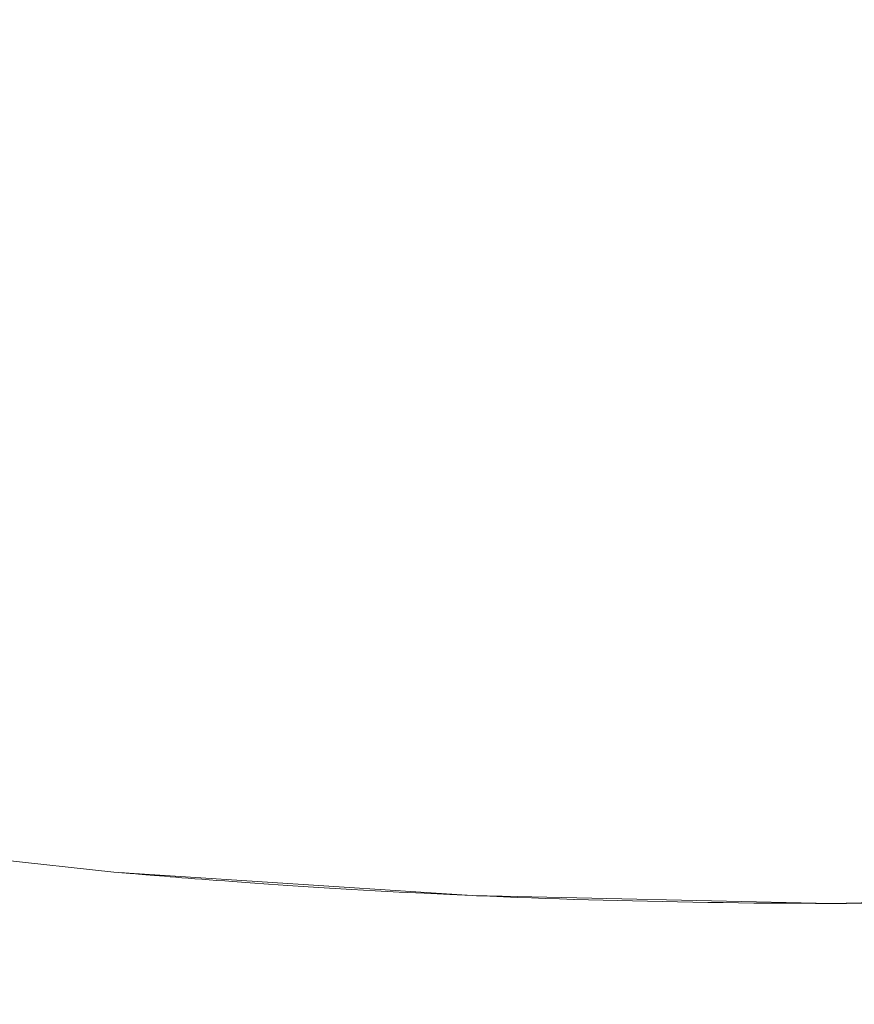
# Model space of a CAD drawing. Header units: millimetres. Extents: x -566 to 589, y -589 to 566.
# Tile 70 of 88: x -503.78 to -500.25, y 464.77 to 468.94. Entities that reach past the tile are written whole.
import ezdxf

# ---------------------------------------------------------------- set-up
doc = ezdxf.new("R2010")
doc.units = ezdxf.units.MM
doc.header["$LTSCALE"] = 50
doc.layers.add('ENERGY LIGHT RTP', color=7, linetype='Continuous', lineweight=5)

msp = doc.modelspace()

# ---------------------------------------------------------------- linework, layer by layer
at = {"layer": 'ENERGY LIGHT RTP', "color": 7, "linetype": 'Continuous', "lineweight": 5, "transparency": 33554687}
for points, invisible_edges in [([(-500.8054, 534.797, 3878.9651), (-500.87, 534.7961, 3878.9544), (-500.87, 465.2039, 3878.9544), (-500.8054, 465.203, 3878.9651)], 10), ([(-500.8054, 465.203, 3873.0349), (-500.87, 465.2039, 3873.0456), (-500.87, 534.7961, 3873.0456), (-500.8054, 534.797, 3873.0349)], 10), ([(-500.7406, 465.2022, 3878.9743), (-500.7406, 534.7978, 3878.9743), (-500.8054, 534.797, 3878.9651)], 9), ([(-500.7406, 534.7978, 3873.0257), (-500.7406, 465.2022, 3873.0257), (-500.8054, 465.203, 3873.0349)], 9), ([(-500.8054, 534.797, 3873.0349), (-500.7406, 534.7978, 3873.0257), (-500.8054, 465.203, 3873.0349)], 10), ([(-500.8054, 465.203, 3878.9651), (-500.7406, 465.2022, 3878.9743), (-500.8054, 534.797, 3878.9651)], 10), ([(-500.6757, 534.7985, 3878.9822), (-500.7406, 534.7978, 3878.9743), (-500.7406, 465.2022, 3878.9743), (-500.6756, 465.2015, 3878.9822)], 10), ([(-500.6757, 465.2015, 3873.0178), (-500.7406, 465.2022, 3873.0257), (-500.7406, 534.7978, 3873.0257), (-500.6756, 534.7985, 3873.0178)], 10), ([(-500.6105, 465.201, 3878.9886), (-500.6105, 534.799, 3878.9886), (-500.6757, 534.7985, 3878.9822)], 9), ([(-500.6105, 534.799, 3873.0114), (-500.6105, 465.201, 3873.0114), (-500.6757, 465.2015, 3873.0178)], 9), ([(-500.6756, 534.7985, 3873.0178), (-500.6105, 534.799, 3873.0114), (-500.6757, 465.2015, 3873.0178)], 10), ([(-500.6756, 465.2015, 3878.9822), (-500.6105, 465.201, 3878.9886), (-500.6757, 534.7985, 3878.9822)], 10), ([(-500.5453, 534.7994, 3878.9936), (-500.6105, 534.799, 3878.9886), (-500.6105, 465.201, 3878.9886), (-500.5453, 465.2006, 3878.9936)], 10), ([(-500.5453, 465.2006, 3873.0064), (-500.6105, 465.201, 3873.0114), (-500.6105, 534.799, 3873.0114), (-500.5453, 534.7994, 3873.0064)], 10), ([(-500.4799, 465.2002, 3878.9971), (-500.4799, 534.7998, 3878.9971), (-500.5453, 534.7994, 3878.9936)], 9), ([(-500.4799, 534.7998, 3873.0029), (-500.4799, 465.2002, 3873.0029), (-500.5453, 465.2006, 3873.0064)], 9), ([(-500.5453, 534.7994, 3873.0064), (-500.4799, 534.7998, 3873.0029), (-500.5453, 465.2006, 3873.0064)], 10), ([(-500.5453, 465.2006, 3878.9936), (-500.4799, 465.2002, 3878.9971), (-500.5453, 534.7994, 3878.9936)], 10), ([(-500.4146, 534.7999, 3878.9993), (-500.4799, 534.7998, 3878.9971), (-500.4799, 465.2002, 3878.9971), (-500.4145, 465.2001, 3878.9993)], 10), ([(-500.4146, 465.2001, 3873.0007), (-500.4799, 465.2002, 3873.0029), (-500.4799, 534.7998, 3873.0029), (-500.4145, 534.7999, 3873.0007)], 10), ([(-500.3491, 465.2, 3879), (-500.3491, 534.8, 3879), (-500.4146, 534.7999, 3878.9993)], 9), ([(-500.3491, 534.8, 3873), (-500.3491, 465.2, 3873), (-500.4146, 465.2001, 3873.0007)], 9), ([(-500.4145, 534.7999, 3873.0007), (-500.3491, 534.8, 3873), (-500.4146, 465.2001, 3873.0007)], 10), ([(-500.4145, 465.2001, 3878.9993), (-500.3491, 465.2, 3879), (-500.4146, 534.7999, 3878.9993)], 10), ([(-500.2835, 465.2001, 3873.0007), (-500.3491, 534.8, 3873), (-500.2837, 534.7999, 3873.0007)], 9), ([(-500.2835, 465.2001, 3873.0007), (-500.3491, 465.2, 3873), (-500.3491, 534.8, 3873)], 10), ([(-500.2835, 534.7999, 3878.9993), (-500.3491, 534.8, 3879), (-500.3491, 465.2, 3879)], 10), ([(-500.2835, 534.7999, 3878.9993), (-500.3491, 465.2, 3879), (-500.2837, 465.2001, 3878.9993)], 9), ([(-500.2837, 465.2001, 3878.9993), (-500.2182, 465.2002, 3878.9971), (-500.2182, 534.7998, 3878.9971), (-500.2835, 534.7999, 3878.9993)], 10), ([(-500.2837, 534.7999, 3873.0007), (-500.2182, 534.7998, 3873.0029), (-500.2182, 465.2002, 3873.0029), (-500.2835, 465.2001, 3873.0007)], 10), ([(-502.1753, 465.248, 3873.6199), (-502.1753, 534.752, 3873.6199), (-502.0698, 534.7574, 3873.5425), (-502.0698, 465.2426, 3873.5425)], 5), ([(-502.0698, 465.2426, 3878.4575), (-502.0698, 534.7574, 3878.4575), (-502.1753, 534.752, 3878.3801), (-502.1753, 465.248, 3878.3801)], 5), ([(-502.0698, 465.2426, 3873.5425), (-502.0698, 534.7574, 3873.5425), (-501.961, 534.7626, 3873.4698), (-501.961, 465.2374, 3873.4698)], 5), ([(-501.961, 465.2374, 3878.5302), (-501.961, 534.7626, 3878.5302), (-502.0698, 534.7574, 3878.4575), (-502.0698, 465.2426, 3878.4575)], 5), ([(-501.867, 534.7669, 3878.5876), (-501.961, 534.7626, 3878.5302), (-501.961, 465.2374, 3878.5302), (-501.867, 465.2331, 3878.5876)], 10), ([(-501.867, 465.2331, 3873.4124), (-501.961, 465.2374, 3873.4698), (-501.961, 534.7626, 3873.4698), (-501.867, 534.7669, 3873.4124)], 10), ([(-501.867, 534.7669, 3873.4124), (-501.8491, 534.7677, 3873.4019), (-501.8489, 465.2324, 3873.4021)], 10), ([(-501.867, 465.2331, 3878.5876), (-501.8489, 534.7676, 3878.5979), (-501.867, 534.7669, 3878.5876)], 9), ([(-501.867, 465.2331, 3878.5876), (-501.8491, 465.2323, 3878.5981), (-501.8489, 534.7676, 3878.5979)], 10), ([(-501.867, 534.7669, 3873.4124), (-501.8489, 465.2324, 3873.4021), (-501.867, 465.2331, 3873.4124)], 9), ([(-501.8489, 465.2324, 3873.4021), (-501.8491, 534.7677, 3873.4019), (-501.792, 534.7701, 3873.3698)], 9), ([(-501.8489, 534.7676, 3878.5979), (-501.8491, 465.2323, 3878.5981), (-501.792, 465.2299, 3878.6302)], 9), ([(-501.792, 465.2299, 3878.6302), (-501.792, 534.7701, 3878.6302), (-501.8489, 534.7676, 3878.5979)], 9), ([(-501.792, 534.7701, 3873.3698), (-501.792, 465.2299, 3873.3698), (-501.8489, 465.2324, 3873.4021)], 9), ([(-501.792, 465.2299, 3878.6302), (-501.7343, 534.7724, 3878.661), (-501.792, 534.7701, 3878.6302)], 9), ([(-501.792, 534.7701, 3873.3698), (-501.7343, 534.7724, 3873.339), (-501.7343, 465.2276, 3873.339)], 10), ([(-501.792, 465.2299, 3878.6302), (-501.7343, 465.2276, 3878.661), (-501.7343, 534.7724, 3878.661)], 10), ([(-501.792, 534.7701, 3873.3698), (-501.7343, 465.2276, 3873.339), (-501.792, 465.2299, 3873.3698)], 9), ([(-501.676, 534.7747, 3878.6906), (-501.7343, 534.7724, 3878.661), (-501.7343, 465.2276, 3878.661), (-501.6759, 465.2253, 3878.6906)], 10), ([(-501.676, 465.2253, 3873.3094), (-501.7343, 465.2276, 3873.339), (-501.7343, 534.7724, 3873.339), (-501.6759, 534.7747, 3873.3094)], 10), ([(-501.6169, 465.2231, 3878.7189), (-501.6169, 534.7769, 3878.7189), (-501.676, 534.7747, 3878.6906)], 9), ([(-501.6169, 534.7769, 3873.2811), (-501.6169, 465.2231, 3873.2811), (-501.676, 465.2253, 3873.3094)], 9), ([(-501.6759, 534.7747, 3873.3094), (-501.6169, 534.7769, 3873.2811), (-501.676, 465.2253, 3873.3094)], 10), ([(-501.6759, 465.2253, 3878.6906), (-501.6169, 465.2231, 3878.7189), (-501.676, 534.7747, 3878.6906)], 10), ([(-501.5574, 534.779, 3878.7459), (-501.6169, 534.7769, 3878.7189), (-501.6169, 465.2231, 3878.7189), (-501.5573, 465.221, 3878.7459)], 10), ([(-501.5574, 465.221, 3873.2541), (-501.6169, 465.2231, 3873.2811), (-501.6169, 534.7769, 3873.2811), (-501.5573, 534.779, 3873.2541)], 10), ([(-501.4971, 465.2189, 3878.7716), (-501.4971, 534.7811, 3878.7716), (-501.5574, 534.779, 3878.7459)], 9), ([(-501.4971, 534.7811, 3873.2284), (-501.4971, 465.2189, 3873.2284), (-501.5574, 465.221, 3873.2541)], 9), ([(-501.5573, 534.779, 3873.2541), (-501.4971, 534.7811, 3873.2284), (-501.5574, 465.221, 3873.2541)], 10), ([(-501.5573, 465.221, 3878.7459), (-501.4971, 465.2189, 3878.7716), (-501.5574, 534.779, 3878.7459)], 10), ([(-501.4365, 534.783, 3878.796), (-501.4971, 534.7811, 3878.7716), (-501.4971, 465.2189, 3878.7716), (-501.4364, 465.217, 3878.796)], 10), ([(-501.4365, 465.217, 3873.204), (-501.4971, 465.2189, 3873.2284), (-501.4971, 534.7811, 3873.2284), (-501.4364, 534.783, 3873.204)], 10), ([(-501.3751, 465.2151, 3878.8191), (-501.3751, 534.7849, 3878.8191), (-501.4365, 534.783, 3878.796)], 9), ([(-501.3751, 534.7849, 3873.1809), (-501.3751, 465.2151, 3873.1809), (-501.4365, 465.217, 3873.204)], 9), ([(-501.4364, 534.783, 3873.204), (-501.3751, 534.7849, 3873.1809), (-501.4365, 465.217, 3873.204)], 10), ([(-501.4364, 465.217, 3878.796), (-501.3751, 465.2151, 3878.8191), (-501.4365, 534.783, 3878.796)], 10), ([(-501.3133, 534.7866, 3878.8408), (-501.3751, 534.7849, 3878.8191), (-501.3751, 465.2151, 3878.8191), (-501.3134, 465.2134, 3878.8408)], 10), ([(-501.3133, 465.2134, 3873.1592), (-501.3751, 465.2151, 3873.1809), (-501.3751, 534.7849, 3873.1809), (-501.3134, 534.7866, 3873.1592)], 10), ([(-501.3134, 465.2134, 3878.8408), (-501.2512, 534.7883, 3878.8612), (-501.3133, 534.7866, 3878.8408)], 9), ([(-501.3134, 534.7866, 3873.1592), (-501.2512, 534.7883, 3873.1388), (-501.2512, 465.2117, 3873.1388)], 10), ([(-501.3134, 465.2134, 3878.8408), (-501.2512, 465.2117, 3878.8612), (-501.2512, 534.7883, 3878.8612)], 10), ([(-501.3134, 534.7866, 3873.1592), (-501.2512, 465.2117, 3873.1388), (-501.3133, 465.2134, 3873.1592)], 9), ([(-501.1885, 534.7899, 3878.8802), (-501.2512, 534.7883, 3878.8612), (-501.2512, 465.2117, 3878.8612), (-501.1886, 465.2101, 3878.8801)], 10), ([(-501.1885, 465.2101, 3873.1198), (-501.2512, 465.2117, 3873.1388), (-501.2512, 534.7883, 3873.1388), (-501.1886, 534.7899, 3873.1199)], 10), ([(-501.1886, 465.2101, 3878.8801), (-501.1255, 534.7913, 3878.8978), (-501.1885, 534.7899, 3878.8802)], 9), ([(-501.1886, 534.7899, 3873.1199), (-501.1255, 534.7913, 3873.1022), (-501.1255, 465.2087, 3873.1022)], 10), ([(-501.1886, 465.2101, 3878.8801), (-501.1255, 465.2087, 3878.8978), (-501.1255, 534.7913, 3878.8978)], 10), ([(-501.1886, 534.7899, 3873.1199), (-501.1255, 465.2087, 3873.1022), (-501.1885, 465.2101, 3873.1198)], 9), ([(-501.0621, 534.7927, 3878.914), (-501.1255, 534.7913, 3878.8978), (-501.1255, 465.2087, 3878.8978), (-501.0622, 465.2073, 3878.914)], 10), ([(-501.0621, 465.2073, 3873.086), (-501.1255, 465.2087, 3873.1022), (-501.1255, 534.7913, 3873.1022), (-501.0622, 534.7927, 3873.086)], 10), ([(-501.0622, 465.2073, 3878.914), (-500.9984, 534.7939, 3878.9289), (-501.0621, 534.7927, 3878.914)], 9), ([(-501.0622, 534.7927, 3873.086), (-500.9984, 534.7939, 3873.0711), (-500.9984, 465.2061, 3873.0711)], 10), ([(-501.0622, 465.2073, 3878.914), (-500.9984, 465.2061, 3878.9289), (-500.9984, 534.7939, 3878.9289)], 10), ([(-501.0622, 534.7927, 3873.086), (-500.9984, 465.2061, 3873.0711), (-501.0621, 465.2073, 3873.086)], 9), ([(-500.9343, 534.7951, 3878.9424), (-500.9984, 534.7939, 3878.9289), (-500.9984, 465.2061, 3878.9289), (-500.9342, 465.2049, 3878.9424)], 10), ([(-500.9343, 465.2049, 3873.0576), (-500.9984, 465.2061, 3873.0711), (-500.9984, 534.7939, 3873.0711), (-500.9342, 534.7951, 3873.0576)], 10), ([(-500.87, 465.2039, 3878.9544), (-500.87, 534.7961, 3878.9544), (-500.9343, 534.7951, 3878.9424)], 9), ([(-500.87, 534.7961, 3873.0456), (-500.87, 465.2039, 3873.0456), (-500.9343, 465.2049, 3873.0576)], 9), ([(-500.9342, 534.7951, 3873.0576), (-500.87, 534.7961, 3873.0456), (-500.9343, 465.2049, 3873.0576)], 10), ([(-500.9342, 465.2049, 3878.9424), (-500.87, 465.2039, 3878.9544), (-500.9343, 534.7951, 3878.9424)], 10), ([(-502.8065, 465.2869, 3874.2793), (-502.8065, 534.7131, 3874.2793), (-502.7291, 534.7185, 3874.1737), (-502.7291, 465.2815, 3874.1737)], 5), ([(-502.7291, 465.2815, 3877.8263), (-502.7291, 534.7185, 3877.8263), (-502.8065, 534.7131, 3877.7207), (-502.8065, 465.2869, 3877.7207)], 5), ([(-502.7291, 465.2815, 3874.1737), (-502.7291, 534.7185, 3874.1737), (-502.6472, 534.724, 3874.0716), (-502.6472, 465.276, 3874.0716)], 5), ([(-502.6472, 465.276, 3877.9284), (-502.6472, 534.724, 3877.9284), (-502.7291, 534.7185, 3877.8263), (-502.7291, 465.2815, 3877.8263)], 5), ([(-502.6472, 465.276, 3874.0716), (-502.6472, 534.724, 3874.0716), (-502.5609, 534.7296, 3873.9732), (-502.5609, 465.2704, 3873.9732)], 5), ([(-502.5609, 465.2704, 3878.0268), (-502.5609, 534.7296, 3878.0268), (-502.6472, 534.724, 3877.9284), (-502.6472, 465.276, 3877.9284)], 5), ([(-502.5609, 465.2704, 3873.9732), (-502.5609, 534.7296, 3873.9732), (-502.4704, 534.7353, 3873.8787), (-502.4704, 465.2647, 3873.8787)], 5), ([(-502.4704, 465.2647, 3878.1213), (-502.4704, 534.7353, 3878.1213), (-502.5609, 534.7296, 3878.0268), (-502.5609, 465.2704, 3878.0268)], 5), ([(-502.4704, 465.2647, 3873.8787), (-502.4704, 534.7353, 3873.8787), (-502.3758, 534.7409, 3873.7882), (-502.3758, 465.2591, 3873.7882)], 5), ([(-502.3758, 465.2591, 3878.2118), (-502.3758, 534.7409, 3878.2118), (-502.4704, 534.7353, 3878.1213), (-502.4704, 465.2647, 3878.1213)], 5), ([(-502.3758, 465.2591, 3873.7882), (-502.3758, 534.7409, 3873.7882), (-502.2774, 534.7465, 3873.7019), (-502.2774, 465.2535, 3873.7019)], 5), ([(-502.2774, 465.2535, 3878.2981), (-502.2774, 534.7465, 3878.2981), (-502.3758, 534.7409, 3878.2118), (-502.3758, 465.2591, 3878.2118)], 5), ([(-502.2774, 465.2535, 3873.7019), (-502.2774, 534.7465, 3873.7019), (-502.1753, 534.752, 3873.6199), (-502.1753, 465.248, 3873.6199)], 5), ([(-502.1753, 465.248, 3878.3801), (-502.1753, 534.752, 3878.3801), (-502.2774, 534.7465, 3878.2981), (-502.2774, 465.2535, 3878.2981)], 5), ([(-503.3312, 534.672, 3876.3266), (-503.3376, 465.3286, 3876.2615), (-503.3312, 465.328, 3876.3266)], 9), ([(-503.3312, 465.328, 3875.6734), (-503.3376, 534.6714, 3875.7385), (-503.3312, 534.672, 3875.6734)], 9), ([(-503.3312, 534.672, 3876.3266), (-503.3376, 534.6714, 3876.2615), (-503.3376, 465.3286, 3876.2615)], 10), ([(-503.3312, 465.328, 3876.3266), (-503.3234, 534.6727, 3876.3916), (-503.3312, 534.672, 3876.3266)], 9), ([(-503.3312, 465.328, 3876.3266), (-503.3234, 465.3273, 3876.3916), (-503.3234, 534.6727, 3876.3916)], 10), ([(-503.3312, 534.672, 3875.6734), (-503.3234, 534.6727, 3875.6084), (-503.3234, 465.3273, 3875.6084)], 10), ([(-503.3312, 534.672, 3875.6734), (-503.3234, 465.3273, 3875.6084), (-503.3312, 465.328, 3875.6734)], 9), ([(-503.3142, 534.6735, 3876.4563), (-503.3234, 465.3273, 3876.3916), (-503.3141, 465.3265, 3876.4564)], 9), ([(-503.3142, 465.3265, 3875.5437), (-503.3234, 534.6727, 3875.6084), (-503.3141, 534.6735, 3875.5436)], 9), ([(-503.3142, 534.6735, 3876.4563), (-503.3234, 534.6727, 3876.3916), (-503.3234, 465.3273, 3876.3916)], 10), ([(-503.3142, 465.3265, 3875.5437), (-503.3234, 465.3273, 3875.6084), (-503.3234, 534.6727, 3875.6084)], 10), ([(-503.3141, 465.3265, 3876.4564), (-503.3035, 534.6744, 3876.5209), (-503.3142, 534.6735, 3876.4563)], 9), ([(-503.3141, 534.6735, 3875.5436), (-503.3035, 465.3256, 3875.4791), (-503.3142, 465.3265, 3875.5437)], 9), ([(-503.3141, 465.3265, 3876.4564), (-503.3035, 465.3256, 3876.5209), (-503.3035, 534.6744, 3876.5209)], 10), ([(-503.3141, 534.6735, 3875.5436), (-503.3035, 534.6744, 3875.4791), (-503.3035, 465.3256, 3875.4791)], 10), ([(-503.2914, 534.6754, 3876.5852), (-503.3035, 465.3256, 3876.5209), (-503.2914, 465.3246, 3876.5853)], 9), ([(-503.2914, 465.3246, 3875.4148), (-503.3035, 534.6744, 3875.4791), (-503.2914, 534.6754, 3875.4147)], 9), ([(-503.2914, 534.6754, 3876.5852), (-503.3035, 534.6744, 3876.5209), (-503.3035, 465.3256, 3876.5209)], 10), ([(-503.2914, 465.3246, 3875.4148), (-503.3035, 465.3256, 3875.4791), (-503.3035, 534.6744, 3875.4791)], 10), ([(-503.2914, 465.3246, 3876.5853), (-503.2779, 534.6765, 3876.6493), (-503.2914, 534.6754, 3876.5852)], 9), ([(-503.2914, 465.3246, 3876.5853), (-503.2779, 465.3235, 3876.6493), (-503.2779, 534.6765, 3876.6493)], 10), ([(-503.2914, 534.6754, 3875.4147), (-503.2779, 534.6765, 3875.3507), (-503.2779, 465.3235, 3875.3507)], 10), ([(-503.2914, 534.6754, 3875.4147), (-503.2779, 465.3235, 3875.3507), (-503.2914, 465.3246, 3875.4148)], 9), ([(-503.2631, 534.6778, 3876.7132), (-503.2779, 465.3235, 3876.6493), (-503.2631, 465.3222, 3876.713)], 9), ([(-503.2631, 534.6778, 3876.7132), (-503.2779, 534.6765, 3876.6493), (-503.2779, 465.3235, 3876.6493)], 10), ([(-503.2631, 465.3222, 3875.2868), (-503.2779, 534.6765, 3875.3507), (-503.2631, 534.6778, 3875.287)], 9), ([(-503.2631, 465.3222, 3875.2868), (-503.2779, 465.3235, 3875.3507), (-503.2779, 534.6765, 3875.3507)], 10), ([(-503.2631, 465.3222, 3876.713), (-503.2468, 534.6791, 3876.7765), (-503.2631, 534.6778, 3876.7132)], 9), ([(-503.2631, 534.6778, 3875.287), (-503.2468, 534.6791, 3875.2235), (-503.2468, 465.3209, 3875.2235)], 10), ([(-503.2631, 465.3222, 3876.713), (-503.2468, 465.3209, 3876.7765), (-503.2468, 534.6791, 3876.7765)], 10), ([(-503.2631, 534.6778, 3875.287), (-503.2468, 465.3209, 3875.2235), (-503.2631, 465.3222, 3875.2868)], 9), ([(-503.2292, 534.6806, 3876.8396), (-503.2468, 465.3209, 3876.7765), (-503.2292, 465.3194, 3876.8394)], 9), ([(-503.2292, 534.6806, 3876.8396), (-503.2468, 534.6791, 3876.7765), (-503.2468, 465.3209, 3876.7765)], 10), ([(-503.2292, 465.3194, 3875.1604), (-503.2468, 534.6791, 3875.2235), (-503.2292, 534.6806, 3875.1606)], 9), ([(-503.2292, 465.3194, 3875.1604), (-503.2468, 465.3209, 3875.2235), (-503.2468, 534.6791, 3875.2235)], 10), ([(-503.2292, 465.3194, 3876.8394), (-503.2102, 534.6822, 3876.9021), (-503.2292, 534.6806, 3876.8396)], 9), ([(-503.2292, 534.6806, 3875.1606), (-503.2102, 534.6822, 3875.0979), (-503.2102, 465.3178, 3875.0979)], 10), ([(-503.2292, 465.3194, 3876.8394), (-503.2102, 465.3178, 3876.9021), (-503.2102, 534.6822, 3876.9021)], 10), ([(-503.2292, 534.6806, 3875.1606), (-503.2102, 465.3178, 3875.0979), (-503.2292, 465.3194, 3875.1604)], 9), ([(-503.1898, 534.6839, 3876.9644), (-503.2102, 465.3178, 3876.9021), (-503.1899, 465.3161, 3876.9642)], 9), ([(-503.1898, 534.6839, 3876.9644), (-503.2102, 534.6822, 3876.9021), (-503.2102, 465.3178, 3876.9021)], 10), ([(-503.1898, 465.3161, 3875.0356), (-503.2102, 534.6822, 3875.0979), (-503.1899, 534.6839, 3875.0358)], 9), ([(-503.1898, 465.3161, 3875.0356), (-503.2102, 465.3178, 3875.0979), (-503.2102, 534.6822, 3875.0979)], 10), ([(-503.1899, 465.3161, 3876.9642), (-503.1681, 534.6856, 3877.0261), (-503.1898, 534.6839, 3876.9644)], 9), ([(-503.1899, 534.6839, 3875.0358), (-503.1681, 534.6856, 3874.9739), (-503.1681, 465.3144, 3874.9739)], 10), ([(-503.1899, 465.3161, 3876.9642), (-503.1681, 465.3144, 3877.0261), (-503.1681, 534.6856, 3877.0261)], 10), ([(-503.1899, 534.6839, 3875.0358), (-503.1681, 465.3144, 3874.9739), (-503.1898, 465.3161, 3875.0356)], 9), ([(-503.1451, 534.6875, 3877.0873), (-503.1681, 465.3144, 3877.0261), (-503.145, 465.3125, 3877.0874)], 9), ([(-503.1451, 465.3125, 3874.9127), (-503.1681, 534.6856, 3874.9739), (-503.145, 534.6875, 3874.9126)], 9), ([(-503.1451, 534.6875, 3877.0873), (-503.1681, 534.6856, 3877.0261), (-503.1681, 465.3144, 3877.0261)], 10), ([(-503.1451, 465.3125, 3874.9127), (-503.1681, 465.3144, 3874.9739), (-503.1681, 534.6856, 3874.9739)], 10), ([(-503.145, 465.3125, 3877.0874), (-503.1207, 534.6895, 3877.1481), (-503.1451, 534.6875, 3877.0873)], 9), ([(-503.145, 534.6875, 3874.9126), (-503.1207, 465.3105, 3874.8519), (-503.1451, 465.3125, 3874.9127)], 9), ([(-503.145, 465.3125, 3877.0874), (-503.1207, 465.3105, 3877.1481), (-503.1207, 534.6895, 3877.1481)], 10), ([(-503.145, 534.6875, 3874.9126), (-503.1207, 534.6895, 3874.8519), (-503.1207, 465.3105, 3874.8519)], 10), ([(-503.095, 534.6915, 3877.2082), (-503.1207, 465.3105, 3877.1481), (-503.095, 465.3085, 3877.2083)], 9), ([(-503.095, 465.3085, 3874.7918), (-503.1207, 534.6895, 3874.8519), (-503.095, 534.6915, 3874.7917)], 9), ([(-503.095, 534.6915, 3877.2082), (-503.1207, 534.6895, 3877.1481), (-503.1207, 465.3105, 3877.1481)], 10), ([(-503.095, 465.3085, 3874.7918), (-503.1207, 465.3105, 3874.8519), (-503.1207, 534.6895, 3874.8519)], 10), ([(-503.095, 465.3085, 3877.2083), (-503.068, 534.6936, 3877.2679), (-503.095, 534.6915, 3877.2082)], 9), ([(-503.095, 465.3085, 3877.2083), (-503.068, 465.3064, 3877.2679), (-503.068, 534.6936, 3877.2679)], 10), ([(-503.095, 534.6915, 3874.7917), (-503.068, 534.6936, 3874.7321), (-503.068, 465.3064, 3874.7321)], 10), ([(-503.095, 534.6915, 3874.7917), (-503.068, 465.3064, 3874.7321), (-503.095, 465.3085, 3874.7918)], 9), ([(-503.0397, 534.6958, 3877.3268), (-503.068, 465.3064, 3877.2679), (-503.0397, 465.3042, 3877.3269)], 9), ([(-503.0397, 465.3042, 3874.6732), (-503.068, 534.6936, 3874.7321), (-503.0397, 534.6958, 3874.6731)], 9), ([(-503.0397, 534.6958, 3877.3268), (-503.068, 534.6936, 3877.2679), (-503.068, 465.3064, 3877.2679)], 10), ([(-503.0397, 465.3042, 3874.6732), (-503.068, 465.3064, 3874.7321), (-503.068, 534.6936, 3874.7321)], 10), ([(-503.0397, 465.3042, 3877.3269), (-503.0101, 534.6981, 3877.3852), (-503.0397, 534.6958, 3877.3268)], 9), ([(-503.0397, 465.3042, 3877.3269), (-503.0101, 465.3019, 3877.3852), (-503.0101, 534.6981, 3877.3852)], 10), ([(-503.0397, 534.6958, 3874.6731), (-503.0101, 534.6981, 3874.6148), (-503.0101, 465.3019, 3874.6148)], 10), ([(-503.0397, 534.6958, 3874.6731), (-503.0101, 465.3019, 3874.6148), (-503.0397, 465.3042, 3874.6732)], 9), ([(-502.9793, 534.7005, 3877.4429), (-503.0101, 465.3019, 3877.3852), (-502.9792, 465.2995, 3877.443)], 9), ([(-502.9793, 465.2995, 3874.5571), (-503.0101, 534.6981, 3874.6148), (-502.9792, 534.7005, 3874.557)], 9), ([(-502.9793, 534.7005, 3877.4429), (-503.0101, 534.6981, 3877.3852), (-503.0101, 465.3019, 3877.3852)], 10), ([(-502.9793, 465.2995, 3874.5571), (-503.0101, 465.3019, 3874.6148), (-503.0101, 534.6981, 3874.6148)], 10), ([(-502.9792, 465.2995, 3877.443), (-502.9471, 534.7029, 3877.5), (-502.9793, 534.7005, 3877.4429)], 9), ([(-502.9792, 534.7005, 3874.557), (-502.9471, 465.2971, 3874.5), (-502.9793, 465.2995, 3874.5571)], 9), ([(-502.9792, 465.2995, 3877.443), (-502.9471, 465.2971, 3877.5), (-502.9471, 534.7029, 3877.5)], 10), ([(-502.9792, 534.7005, 3874.557), (-502.9471, 534.7029, 3874.5), (-502.9471, 465.2971, 3874.5)], 10), ([(-502.9138, 534.7054, 3877.5562), (-502.9471, 465.2971, 3877.5), (-502.9138, 465.2946, 3877.5563)], 9), ([(-502.9138, 465.2946, 3874.4438), (-502.9471, 534.7029, 3874.5), (-502.9138, 534.7054, 3874.4437)], 9), ([(-502.9138, 534.7054, 3877.5562), (-502.9471, 534.7029, 3877.5), (-502.9471, 465.2971, 3877.5)], 10), ([(-502.9138, 465.2946, 3874.4438), (-502.9471, 465.2971, 3874.5), (-502.9471, 534.7029, 3874.5)], 10), ([(-502.9138, 465.2946, 3877.5563), (-502.8792, 534.7079, 3877.6119), (-502.9138, 534.7054, 3877.5562)], 9), ([(-502.9138, 465.2946, 3877.5563), (-502.8792, 465.2921, 3877.6119), (-502.8792, 534.7079, 3877.6119)], 10), ([(-502.9138, 534.7054, 3874.4437), (-502.8792, 534.7079, 3874.3881), (-502.8792, 465.2921, 3874.3881)], 10), ([(-502.9138, 534.7054, 3874.4437), (-502.8792, 465.2921, 3874.3881), (-502.9138, 465.2946, 3874.4438)], 9), ([(-502.8792, 465.2921, 3874.3881), (-502.8792, 534.7079, 3874.3881), (-502.8065, 534.7131, 3874.2793), (-502.8065, 465.2869, 3874.2793)], 5), ([(-502.8065, 465.2869, 3877.7207), (-502.8065, 534.7131, 3877.7207), (-502.8792, 534.7079, 3877.6119), (-502.8792, 465.2921, 3877.6119)], 5), ([(-503.3483, 534.6705, 3876.0655), (-503.3491, 465.3296, 3876), (-503.3483, 465.3295, 3876.0656)], 9), ([(-503.3483, 465.3295, 3875.9345), (-503.3491, 534.6704, 3876), (-503.3483, 534.6705, 3875.9344)], 9), ([(-503.3483, 534.6705, 3876.0655), (-503.3491, 534.6704, 3876), (-503.3491, 465.3296, 3876)], 10), ([(-503.3483, 465.3295, 3875.9345), (-503.3491, 465.3296, 3876), (-503.3491, 534.6704, 3876)], 10), ([(-503.3483, 465.3295, 3876.0656), (-503.3462, 534.6707, 3876.1309), (-503.3483, 534.6705, 3876.0655)], 9), ([(-503.3483, 465.3295, 3876.0656), (-503.3462, 465.3293, 3876.1309), (-503.3462, 534.6707, 3876.1309)], 10), ([(-503.3483, 534.6705, 3875.9344), (-503.3462, 534.6707, 3875.8691), (-503.3462, 465.3293, 3875.8691)], 10), ([(-503.3483, 534.6705, 3875.9344), (-503.3462, 465.3293, 3875.8691), (-503.3483, 465.3295, 3875.9345)], 9), ([(-503.3426, 534.671, 3876.1962), (-503.3462, 465.3293, 3876.1309), (-503.3426, 465.329, 3876.1963)], 9), ([(-503.3426, 465.329, 3875.8038), (-503.3462, 534.6707, 3875.8691), (-503.3426, 534.671, 3875.8037)], 9), ([(-503.3426, 534.671, 3876.1962), (-503.3462, 534.6707, 3876.1309), (-503.3462, 465.3293, 3876.1309)], 10), ([(-503.3426, 465.329, 3875.8038), (-503.3462, 465.3293, 3875.8691), (-503.3462, 534.6707, 3875.8691)], 10), ([(-503.3426, 465.329, 3876.1963), (-503.3376, 534.6714, 3876.2615), (-503.3426, 534.671, 3876.1962)], 9), ([(-503.3426, 465.329, 3876.1963), (-503.3376, 465.3286, 3876.2615), (-503.3376, 534.6714, 3876.2615)], 10), ([(-503.3426, 534.671, 3875.8037), (-503.3376, 534.6714, 3875.7385), (-503.3376, 465.3286, 3875.7385)], 10), ([(-503.3426, 534.671, 3875.8037), (-503.3376, 465.3286, 3875.7385), (-503.3426, 465.329, 3875.8038)], 9), ([(-503.3312, 465.328, 3875.6734), (-503.3376, 465.3286, 3875.7385), (-503.3376, 534.6714, 3875.7385)], 10), ([(-521.3118, 467.0951, 3796.985), (-522.7272, 468.0408, 3796.985), (-524.0999, 469.0473, 3796.985), (-500.3491, 500, 3796.985)], 12), ([(-524.0908, 469.0592, 3799.985), (-522.7186, 468.053, 3799.985), (-521.3038, 467.1077, 3799.985), (-500.3491, 500, 3799.985)], 12), ([(-518.3642, 465.3932, 3796.985), (-519.8566, 466.212, 3796.985), (-521.3118, 467.0951, 3796.985), (-500.3491, 500, 3796.985)], 12), ([(-521.3038, 467.1077, 3799.985), (-519.8491, 466.225, 3799.985), (-518.3573, 465.4065, 3799.985), (-500.3491, 500, 3799.985)], 12), ([(-515.2795, 463.9548, 3796.985), (-516.8375, 464.6404, 3796.985), (-518.3642, 465.3932, 3796.985), (-500.3491, 500, 3796.985)], 12), ([(-518.3573, 465.4065, 3799.985), (-516.8312, 464.654, 3799.985), (-515.2737, 463.9687, 3799.985), (-500.3491, 500, 3799.985)], 12), ([(-512.0811, 462.7907, 3796.985), (-513.693, 463.3379, 3796.985), (-515.2795, 463.9548, 3796.985), (-500.3491, 500, 3796.985)], 12), ([(-515.2737, 463.9687, 3799.985), (-513.6879, 463.352, 3799.985), (-512.0766, 462.805, 3799.985), (-500.3491, 500, 3799.985)], 12), ([(-508.7935, 461.9098, 3796.985), (-510.4469, 462.3144, 3796.985), (-512.0811, 462.7907, 3796.985), (-500.3491, 500, 3796.985)], 12), ([(-512.0766, 462.805, 3799.985), (-510.443, 462.3289, 3799.985), (-508.7902, 461.9244, 3799.985), (-500.3491, 500, 3799.985)], 12), ([(-505.4415, 461.3187, 3796.985), (-507.124, 461.5777, 3796.985), (-508.7935, 461.9098, 3796.985), (-500.3491, 500, 3796.985)], 12), ([(-508.7902, 461.9244, 3799.985), (-507.1213, 461.5925, 3799.985), (-505.4396, 461.3336, 3799.985), (-500.3491, 500, 3799.985)], 12), ([(-502.0509, 461.0221, 3796.985), (-503.7494, 461.1334, 3796.985), (-505.4415, 461.3187, 3796.985), (-500.3491, 500, 3796.985)], 12), ([(-505.4396, 461.3336, 3799.985), (-503.7481, 461.1484, 3799.985), (-502.0502, 461.0371, 3799.985), (-500.3491, 500, 3799.985)], 12), ([(-498.6472, 461.0221, 3796.985), (-500.3491, 460.985, 3796.985), (-502.0509, 461.0221, 3796.985), (-500.3491, 500, 3796.985)], 12), ([(-502.0502, 461.0371, 3799.985), (-500.3491, 461, 3799.985), (-498.6479, 461.0371, 3799.985), (-500.3491, 500, 3799.985)], 12), ([(-498.6479, 461.0371, 3799.985), (-496.95, 461.1484, 3799.985), (-495.2585, 461.3336, 3799.985), (-500.3491, 500, 3799.985)], 12), ([(-495.2585, 461.3336, 3799.985), (-493.5768, 461.5925, 3799.985), (-491.9079, 461.9244, 3799.985), (-500.3491, 500, 3799.985)], 12), ([(-491.9079, 461.9244, 3799.985), (-490.2551, 462.3289, 3799.985), (-488.6215, 462.805, 3799.985), (-500.3491, 500, 3799.985)], 12), ([(-488.6215, 462.805, 3799.985), (-487.0103, 463.352, 3799.985), (-485.4244, 463.9687, 3799.985), (-500.3491, 500, 3799.985)], 12), ([(-485.4244, 463.9687, 3799.985), (-483.8669, 464.654, 3799.985), (-482.3408, 465.4065, 3799.985), (-500.3491, 500, 3799.985)], 12), ([(-482.3408, 465.4065, 3799.985), (-480.849, 466.225, 3799.985), (-479.3944, 467.1077, 3799.985), (-500.3491, 500, 3799.985)], 12), ([(-479.3944, 467.1077, 3799.985), (-477.9796, 468.053, 3799.985), (-476.6073, 469.0592, 3799.985), (-500.3491, 500, 3799.985)], 12), ([(-476.5982, 469.0473, 3796.985), (-477.971, 468.0408, 3796.985), (-479.3863, 467.0951, 3796.985), (-500.3491, 500, 3796.985)], 12), ([(-479.3863, 467.0951, 3796.985), (-480.8415, 466.212, 3796.985), (-482.3339, 465.3932, 3796.985), (-500.3491, 500, 3796.985)], 12), ([(-482.3339, 465.3932, 3796.985), (-483.8606, 464.6404, 3796.985), (-485.4187, 463.9548, 3796.985), (-500.3491, 500, 3796.985)], 12), ([(-485.4187, 463.9548, 3796.985), (-487.0051, 463.3379, 3796.985), (-488.617, 462.7907, 3796.985), (-500.3491, 500, 3796.985)], 12), ([(-488.617, 462.7907, 3796.985), (-490.2512, 462.3144, 3796.985), (-491.9047, 461.9098, 3796.985), (-500.3491, 500, 3796.985)], 12), ([(-491.9047, 461.9098, 3796.985), (-493.5742, 461.5777, 3796.985), (-495.2566, 461.3187, 3796.985), (-500.3491, 500, 3796.985)], 12), ([(-495.2566, 461.3187, 3796.985), (-496.9487, 461.1334, 3796.985), (-498.6472, 461.0221, 3796.985), (-500.3491, 500, 3796.985)], 12), ([(-505.3091, 462.3251, 3886), (-503.661, 462.1446, 3886), (-503.3821, 465.3324, 3886), (-504.8914, 465.4977, 3886)], 10), ([(-504.8914, 465.4977, 3800), (-503.3821, 465.3324, 3800), (-503.661, 462.1446, 3800), (-505.3091, 462.3251, 3800)], 10), ([(-504.8914, 465.4977, 3800), (-504.8914, 465.4977, 3886), (-503.3821, 465.3324, 3886), (-503.3821, 465.3324, 3800)], 5), ([(-501.867, 465.2331, 3886), (-503.3821, 465.3324, 3886), (-503.661, 462.1446, 3886), (-502.0066, 462.0362, 3886)], 10), ([(-502.0066, 462.0362, 3800), (-503.661, 462.1446, 3800), (-503.3821, 465.3324, 3800), (-501.867, 465.2331, 3800)], 10), ([(-503.3821, 465.3324, 3800), (-502.8065, 465.2869, 3874.2793), (-502.7291, 465.2815, 3874.1737)], 9), ([(-502.7291, 465.2815, 3874.1737), (-501.867, 465.2331, 3800), (-503.3821, 465.3324, 3800)], 9), ([(-503.3821, 465.3324, 3800), (-502.9471, 465.2971, 3874.5), (-502.9138, 465.2946, 3874.4438)], 9), ([(-503.3821, 465.3324, 3800), (-502.9793, 465.2995, 3874.5571), (-502.9471, 465.2971, 3874.5)], 9), ([(-503.3821, 465.3324, 3800), (-503.0101, 465.3019, 3874.6148), (-502.9793, 465.2995, 3874.5571)], 9), ([(-503.3821, 465.3324, 3800), (-503.095, 465.3085, 3874.7918), (-503.068, 465.3064, 3874.7321)], 9), ([(-503.068, 465.3064, 3874.7321), (-503.0397, 465.3042, 3874.6732), (-503.3821, 465.3324, 3800)], 10), ([(-503.3821, 465.3324, 3800), (-503.1451, 465.3125, 3874.9127), (-503.1207, 465.3105, 3874.8519)], 9), ([(-503.1207, 465.3105, 3874.8519), (-503.095, 465.3085, 3874.7918), (-503.3821, 465.3324, 3800)], 10), ([(-503.3821, 465.3324, 3800), (-503.1898, 465.3161, 3875.0356), (-503.1681, 465.3144, 3874.9739)], 9), ([(-503.1681, 465.3144, 3874.9739), (-503.1451, 465.3125, 3874.9127), (-503.3821, 465.3324, 3800)], 10), ([(-503.3821, 465.3324, 3800), (-503.2292, 465.3194, 3875.1604), (-503.2102, 465.3178, 3875.0979)], 9), ([(-503.2102, 465.3178, 3875.0979), (-503.1898, 465.3161, 3875.0356), (-503.3821, 465.3324, 3800)], 10), ([(-503.3821, 465.3324, 3800), (-503.2631, 465.3222, 3875.2868), (-503.2468, 465.3209, 3875.2235)], 9), ([(-503.2468, 465.3209, 3875.2235), (-503.2292, 465.3194, 3875.1604), (-503.3821, 465.3324, 3800)], 10), ([(-503.3821, 465.3324, 3800), (-503.2779, 465.3235, 3875.3507), (-503.2631, 465.3222, 3875.2868)], 9), ([(-503.3821, 465.3324, 3800), (-503.3142, 465.3265, 3875.5437), (-503.3035, 465.3256, 3875.4791)], 9), ([(-503.3035, 465.3256, 3875.4791), (-503.2914, 465.3246, 3875.4148), (-503.3821, 465.3324, 3800)], 10), ([(-503.3821, 465.3324, 3800), (-503.3312, 465.328, 3875.6734), (-503.3234, 465.3273, 3875.6084)], 9), ([(-503.3234, 465.3273, 3875.6084), (-503.3142, 465.3265, 3875.5437), (-503.3821, 465.3324, 3800)], 10), ([(-503.3821, 465.3324, 3800), (-503.3426, 465.329, 3875.8038), (-503.3376, 465.3286, 3875.7385)], 9), ([(-503.3376, 465.3286, 3875.7385), (-503.3312, 465.328, 3875.6734), (-503.3821, 465.3324, 3800)], 10), ([(-503.3821, 465.3324, 3800), (-503.3483, 465.3295, 3875.9345), (-503.3462, 465.3293, 3875.8691)], 9), ([(-503.3462, 465.3293, 3875.8691), (-503.3426, 465.329, 3875.8038), (-503.3821, 465.3324, 3800)], 10), ([(-503.3821, 465.3324, 3800), (-503.3821, 465.3324, 3886), (-503.3491, 465.3296, 3876)], 11), ([(-503.3491, 465.3296, 3876), (-503.3483, 465.3295, 3875.9345), (-503.3821, 465.3324, 3800)], 10), ([(-503.2914, 465.3246, 3875.4148), (-503.2779, 465.3235, 3875.3507), (-503.3821, 465.3324, 3800)], 10), ([(-503.0397, 465.3042, 3874.6732), (-503.0101, 465.3019, 3874.6148), (-503.3821, 465.3324, 3800)], 10), ([(-503.3821, 465.3324, 3886), (-503.3426, 465.329, 3876.1963), (-503.3462, 465.3293, 3876.1309)], 9), ([(-503.3821, 465.3324, 3886), (-503.3312, 465.328, 3876.3266), (-503.3376, 465.3286, 3876.2615)], 9), ([(-503.3821, 465.3324, 3886), (-503.3141, 465.3265, 3876.4564), (-503.3234, 465.3273, 3876.3916)], 9), ([(-503.3821, 465.3324, 3886), (-503.2914, 465.3246, 3876.5853), (-503.3035, 465.3256, 3876.5209)], 9), ([(-503.3821, 465.3324, 3886), (-503.2631, 465.3222, 3876.713), (-503.2779, 465.3235, 3876.6493)], 9), ([(-503.3821, 465.3324, 3886), (-503.2292, 465.3194, 3876.8394), (-503.2468, 465.3209, 3876.7765)], 9), ([(-503.3821, 465.3324, 3886), (-503.1681, 465.3144, 3877.0261), (-503.1899, 465.3161, 3876.9642)], 9), ([(-503.1899, 465.3161, 3876.9642), (-503.2102, 465.3178, 3876.9021), (-503.3821, 465.3324, 3886)], 10), ([(-503.2102, 465.3178, 3876.9021), (-503.2292, 465.3194, 3876.8394), (-503.3821, 465.3324, 3886)], 10), ([(-503.2468, 465.3209, 3876.7765), (-503.2631, 465.3222, 3876.713), (-503.3821, 465.3324, 3886)], 10), ([(-503.2779, 465.3235, 3876.6493), (-503.2914, 465.3246, 3876.5853), (-503.3821, 465.3324, 3886)], 10), ([(-503.3821, 465.3324, 3886), (-503.095, 465.3085, 3877.2083), (-503.1207, 465.3105, 3877.1481)], 9), ([(-503.3821, 465.3324, 3886), (-503.0397, 465.3042, 3877.3269), (-503.068, 465.3064, 3877.2679)], 9), ([(-503.3821, 465.3324, 3886), (-502.9792, 465.2995, 3877.443), (-503.0101, 465.3019, 3877.3852)], 9), ([(-503.3821, 465.3324, 3886), (-502.8792, 465.2921, 3877.6119), (-502.9138, 465.2946, 3877.5563)], 9), ([(-502.9138, 465.2946, 3877.5563), (-502.9471, 465.2971, 3877.5), (-503.3821, 465.3324, 3886)], 10), ([(-502.9471, 465.2971, 3877.5), (-502.9792, 465.2995, 3877.443), (-503.3821, 465.3324, 3886)], 10), ([(-503.0101, 465.3019, 3877.3852), (-503.0397, 465.3042, 3877.3269), (-503.3821, 465.3324, 3886)], 10), ([(-503.068, 465.3064, 3877.2679), (-503.095, 465.3085, 3877.2083), (-503.3821, 465.3324, 3886)], 10), ([(-503.1207, 465.3105, 3877.1481), (-503.145, 465.3125, 3877.0874), (-503.3821, 465.3324, 3886)], 10), ([(-503.145, 465.3125, 3877.0874), (-503.1681, 465.3144, 3877.0261), (-503.3821, 465.3324, 3886)], 10), ([(-503.3035, 465.3256, 3876.5209), (-503.3141, 465.3265, 3876.4564), (-503.3821, 465.3324, 3886)], 10), ([(-503.3234, 465.3273, 3876.3916), (-503.3312, 465.328, 3876.3266), (-503.3821, 465.3324, 3886)], 10), ([(-503.3376, 465.3286, 3876.2615), (-503.3426, 465.329, 3876.1963), (-503.3821, 465.3324, 3886)], 10), ([(-503.3462, 465.3293, 3876.1309), (-503.3483, 465.3295, 3876.0656), (-503.3821, 465.3324, 3886)], 10), ([(-503.3483, 465.3295, 3876.0656), (-503.3491, 465.3296, 3876), (-503.3821, 465.3324, 3886)], 10), ([(-503.3821, 465.3324, 3886), (-502.8065, 465.2869, 3877.7207), (-502.8792, 465.2921, 3877.6119)], 9), ([(-502.9138, 465.2946, 3874.4438), (-502.8792, 465.2921, 3874.3881), (-503.3821, 465.3324, 3800)], 10), ([(-503.3821, 465.3324, 3886), (-501.867, 465.2331, 3886), (-501.867, 465.2331, 3878.5876)], 10), ([(-501.867, 465.2331, 3878.5876), (-501.961, 465.2374, 3878.5302), (-503.3821, 465.3324, 3886)], 10), ([(-501.961, 465.2374, 3878.5302), (-502.0698, 465.2426, 3878.4575), (-503.3821, 465.3324, 3886)], 10), ([(-502.0698, 465.2426, 3878.4575), (-502.1753, 465.248, 3878.3801), (-503.3821, 465.3324, 3886)], 10), ([(-502.1753, 465.248, 3878.3801), (-502.2774, 465.2535, 3878.2981), (-503.3821, 465.3324, 3886)], 10), ([(-502.2774, 465.2535, 3878.2981), (-502.3758, 465.2591, 3878.2118), (-503.3821, 465.3324, 3886)], 10), ([(-502.3758, 465.2591, 3878.2118), (-502.4704, 465.2647, 3878.1213), (-503.3821, 465.3324, 3886)], 10), ([(-502.4704, 465.2647, 3878.1213), (-502.5609, 465.2704, 3878.0268), (-503.3821, 465.3324, 3886)], 10), ([(-502.5609, 465.2704, 3878.0268), (-502.6472, 465.276, 3877.9284), (-503.3821, 465.3324, 3886)], 10), ([(-502.6472, 465.276, 3877.9284), (-502.7291, 465.2815, 3877.8263), (-503.3821, 465.3324, 3886)], 10), ([(-502.7291, 465.2815, 3877.8263), (-502.8065, 465.2869, 3877.7207), (-503.3821, 465.3324, 3886)], 10), ([(-502.8792, 465.2921, 3874.3881), (-502.8065, 465.2869, 3874.2793), (-503.3821, 465.3324, 3800)], 10), ([(-501.867, 465.2331, 3800), (-502.7291, 465.2815, 3874.1737), (-502.6472, 465.276, 3874.0716)], 9), ([(-501.867, 465.2331, 3800), (-502.6472, 465.276, 3874.0716), (-502.5609, 465.2704, 3873.9732)], 9), ([(-501.867, 465.2331, 3800), (-502.5609, 465.2704, 3873.9732), (-502.4704, 465.2647, 3873.8787)], 9), ([(-501.867, 465.2331, 3800), (-502.4704, 465.2647, 3873.8787), (-502.3758, 465.2591, 3873.7882)], 9), ([(-502.3758, 465.2591, 3873.7882), (-502.2774, 465.2535, 3873.7019), (-501.867, 465.2331, 3800)], 10), ([(-501.867, 465.2331, 3800), (-502.2774, 465.2535, 3873.7019), (-502.1753, 465.248, 3873.6199)], 9), ([(-501.867, 465.2331, 3800), (-502.1753, 465.248, 3873.6199), (-502.0698, 465.2426, 3873.5425)], 9), ([(-501.867, 465.2331, 3800), (-502.0698, 465.2426, 3873.5425), (-501.961, 465.2374, 3873.4698)], 9), ([(-500.3491, 465.2, 3886), (-501.867, 465.2331, 3886), (-502.0066, 462.0362, 3886), (-500.3491, 462, 3886)], 10), ([(-500.3491, 462, 3800), (-502.0066, 462.0362, 3800), (-501.867, 465.2331, 3800), (-500.3491, 465.2, 3800)], 10), ([(-501.961, 465.2374, 3873.4698), (-501.867, 465.2331, 3873.4124), (-501.867, 465.2331, 3800)], 10), ([(-501.867, 465.2331, 3800), (-501.867, 465.2331, 3873.4124), (-501.8489, 465.2324, 3873.4021)], 9), ([(-501.8489, 465.2324, 3873.4021), (-500.3491, 465.2, 3800), (-501.867, 465.2331, 3800)], 9), ([(-501.867, 465.2331, 3886), (-501.792, 465.2299, 3878.6302), (-501.8491, 465.2323, 3878.5981)], 9), ([(-501.867, 465.2331, 3886), (-501.6759, 465.2253, 3878.6906), (-501.7343, 465.2276, 3878.661)], 9), ([(-501.7343, 465.2276, 3878.661), (-501.792, 465.2299, 3878.6302), (-501.867, 465.2331, 3886)], 10), ([(-501.867, 465.2331, 3886), (-501.5573, 465.221, 3878.7459), (-501.6169, 465.2231, 3878.7189)], 9), ([(-501.6169, 465.2231, 3878.7189), (-501.6759, 465.2253, 3878.6906), (-501.867, 465.2331, 3886)], 10), ([(-501.867, 465.2331, 3886), (-501.4364, 465.217, 3878.796), (-501.4971, 465.2189, 3878.7716)], 9), ([(-501.4971, 465.2189, 3878.7716), (-501.5573, 465.221, 3878.7459), (-501.867, 465.2331, 3886)], 10), ([(-501.867, 465.2331, 3886), (-501.3134, 465.2134, 3878.8408), (-501.3751, 465.2151, 3878.8191)], 9), ([(-501.3751, 465.2151, 3878.8191), (-501.4364, 465.217, 3878.796), (-501.867, 465.2331, 3886)], 10), ([(-501.867, 465.2331, 3886), (-501.1886, 465.2101, 3878.8801), (-501.2512, 465.2117, 3878.8612)], 9), ([(-501.2512, 465.2117, 3878.8612), (-501.3134, 465.2134, 3878.8408), (-501.867, 465.2331, 3886)], 10), ([(-501.867, 465.2331, 3886), (-501.0622, 465.2073, 3878.914), (-501.1255, 465.2087, 3878.8978)], 9), ([(-501.1255, 465.2087, 3878.8978), (-501.1886, 465.2101, 3878.8801), (-501.867, 465.2331, 3886)], 10), ([(-501.867, 465.2331, 3886), (-500.9984, 465.2061, 3878.9289), (-501.0622, 465.2073, 3878.914)], 9), ([(-501.867, 465.2331, 3886), (-500.8054, 465.203, 3878.9651), (-500.87, 465.2039, 3878.9544)], 9), ([(-500.87, 465.2039, 3878.9544), (-500.9342, 465.2049, 3878.9424), (-501.867, 465.2331, 3886)], 10), ([(-501.867, 465.2331, 3886), (-500.6756, 465.2015, 3878.9822), (-500.7406, 465.2022, 3878.9743)], 9), ([(-500.7406, 465.2022, 3878.9743), (-500.8054, 465.203, 3878.9651), (-501.867, 465.2331, 3886)], 10), ([(-501.867, 465.2331, 3886), (-500.3491, 465.2, 3886), (-500.5453, 465.2006, 3878.9936)], 10), ([(-500.5453, 465.2006, 3878.9936), (-500.6105, 465.201, 3878.9886), (-501.867, 465.2331, 3886)], 10), ([(-500.6105, 465.201, 3878.9886), (-500.6756, 465.2015, 3878.9822), (-501.867, 465.2331, 3886)], 10), ([(-500.9342, 465.2049, 3878.9424), (-500.9984, 465.2061, 3878.9289), (-501.867, 465.2331, 3886)], 10), ([(-501.8491, 465.2323, 3878.5981), (-501.867, 465.2331, 3878.5876), (-501.867, 465.2331, 3886)], 10), ([(-501.8489, 465.2324, 3873.4021), (-501.792, 465.2299, 3873.3698), (-500.3491, 465.2, 3800)], 10), ([(-500.3491, 465.2, 3800), (-501.792, 465.2299, 3873.3698), (-501.7343, 465.2276, 3873.339)], 9), ([(-501.7343, 465.2276, 3873.339), (-501.676, 465.2253, 3873.3094), (-500.3491, 465.2, 3800)], 10), ([(-500.3491, 465.2, 3800), (-501.676, 465.2253, 3873.3094), (-501.6169, 465.2231, 3873.2811)], 9), ([(-501.6169, 465.2231, 3873.2811), (-501.5574, 465.221, 3873.2541), (-500.3491, 465.2, 3800)], 10), ([(-500.3491, 465.2, 3800), (-501.5574, 465.221, 3873.2541), (-501.4971, 465.2189, 3873.2284)], 9), ([(-501.4971, 465.2189, 3873.2284), (-501.4365, 465.217, 3873.204), (-500.3491, 465.2, 3800)], 10), ([(-501.4365, 465.217, 3873.204), (-501.3751, 465.2151, 3873.1809), (-500.3491, 465.2, 3800)], 10), ([(-500.3491, 465.2, 3800), (-501.3751, 465.2151, 3873.1809), (-501.3133, 465.2134, 3873.1592)], 9), ([(-500.3491, 465.2, 3800), (-501.3133, 465.2134, 3873.1592), (-501.2512, 465.2117, 3873.1388)], 9), ([(-501.2512, 465.2117, 3873.1388), (-501.1885, 465.2101, 3873.1198), (-500.3491, 465.2, 3800)], 10), ([(-500.3491, 465.2, 3800), (-501.1885, 465.2101, 3873.1198), (-501.1255, 465.2087, 3873.1022)], 9), ([(-501.1255, 465.2087, 3873.1022), (-501.0621, 465.2073, 3873.086), (-500.3491, 465.2, 3800)], 10), ([(-501.0621, 465.2073, 3873.086), (-500.9984, 465.2061, 3873.0711), (-500.3491, 465.2, 3800)], 10), ([(-500.9984, 465.2061, 3873.0711), (-500.9343, 465.2049, 3873.0576), (-500.3491, 465.2, 3800)], 10), ([(-500.3491, 465.2, 3800), (-500.9343, 465.2049, 3873.0576), (-500.87, 465.2039, 3873.0456)], 9), ([(-500.87, 465.2039, 3873.0456), (-500.8054, 465.203, 3873.0349), (-500.3491, 465.2, 3800)], 10), ([(-500.3491, 465.2, 3800), (-500.8054, 465.203, 3873.0349), (-500.7406, 465.2022, 3873.0257)], 9), ([(-500.7406, 465.2022, 3873.0257), (-500.6757, 465.2015, 3873.0178), (-500.3491, 465.2, 3800)], 10), ([(-500.3491, 465.2, 3800), (-500.6757, 465.2015, 3873.0178), (-500.6105, 465.201, 3873.0114)], 9), ([(-500.6105, 465.201, 3873.0114), (-500.5453, 465.2006, 3873.0064), (-500.3491, 465.2, 3800)], 10), ([(-500.3491, 465.2, 3800), (-500.5453, 465.2006, 3873.0064), (-500.4799, 465.2002, 3873.0029)], 9), ([(-500.4799, 465.2002, 3878.9971), (-500.5453, 465.2006, 3878.9936), (-500.3491, 465.2, 3886)], 10), ([(-500.4799, 465.2002, 3873.0029), (-500.4146, 465.2001, 3873.0007), (-500.3491, 465.2, 3800)], 10), ([(-500.3491, 465.2, 3886), (-500.4145, 465.2001, 3878.9993), (-500.4799, 465.2002, 3878.9971)], 9), ([(-500.4146, 465.2001, 3873.0007), (-500.3491, 465.2, 3873), (-500.3491, 465.2, 3800)], 10), ([(-500.3491, 465.2, 3886), (-500.3491, 465.2, 3879), (-500.4145, 465.2001, 3878.9993)], 9), ([(-498.8311, 465.2331, 3800), (-500.3491, 465.2, 3800), (-500.3491, 465.2, 3873)], 10), ([(-500.3491, 465.2, 3873), (-500.2835, 465.2001, 3873.0007), (-498.8311, 465.2331, 3800)], 10), ([(-500.1529, 465.2006, 3878.9936), (-500.3491, 465.2, 3886), (-498.8311, 465.2331, 3886)], 9), ([(-500.3491, 462, 3886), (-498.6915, 462.0362, 3886), (-498.8311, 465.2331, 3886), (-500.3491, 465.2, 3886)], 10), ([(-500.3491, 465.2, 3800), (-498.8311, 465.2331, 3800), (-498.6915, 462.0362, 3800), (-500.3491, 462, 3800)], 10), ([(-500.3491, 465.2, 3886), (-500.1529, 465.2006, 3878.9936), (-500.2182, 465.2002, 3878.9971)], 9), ([(-500.2182, 465.2002, 3878.9971), (-500.2837, 465.2001, 3878.9993), (-500.3491, 465.2, 3886)], 10), ([(-500.2837, 465.2001, 3878.9993), (-500.3491, 465.2, 3879), (-500.3491, 465.2, 3886)], 10), ([(-498.8311, 465.2331, 3800), (-500.2835, 465.2001, 3873.0007), (-500.2182, 465.2002, 3873.0029)], 9)]:
    msp.add_3dface(points, dxfattribs=dict(at, invisible_edges=invisible_edges))

doc.saveas('drawing.dxf')
